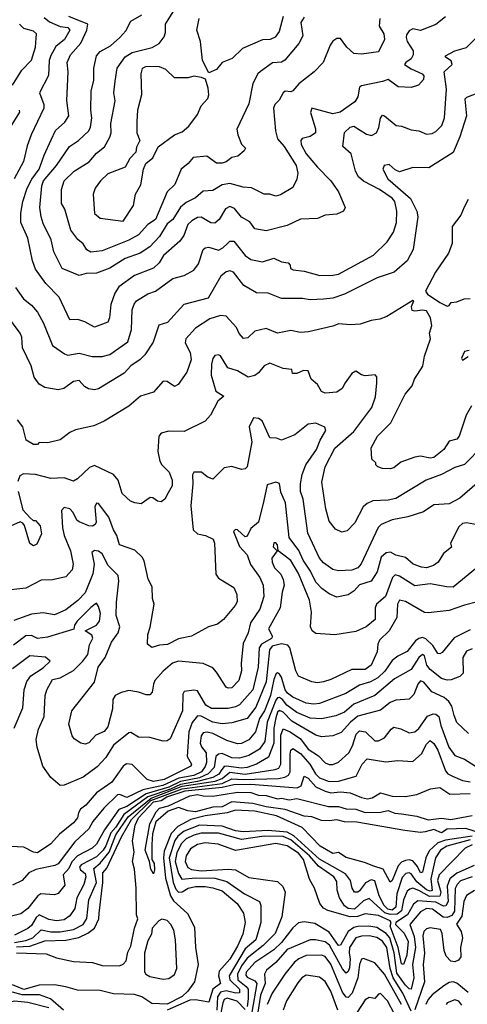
# Model space of a CAD drawing. Extents: x 1995148 to 2088947, y 769131 to 906009.
# Tile 239 of 256: x 2012912 to 2015260, y 843386 to 848549. Entities that reach past the tile are written whole.
import ezdxf

# ---------------------------------------------------------------- set-up
doc = ezdxf.new("R2010")
doc.units = 0

msp = doc.modelspace()

# ---------------------------------------------------------------- linework, layer by layer
at = {"layer": '0CON05XD'}
for points in [[(2014405, 848562.9), (2014386.9, 848535), (2014396.7, 848465), (2014377.1, 848425), (2014303.6, 848336.4), (2014285, 848327.1), (2014237.4, 848322.6), (2014175, 848278), (2014162, 848265), (2014135.8, 848215), (2014115, 848107.5), (2014051.2, 847975), (2014056.1, 847946.1), (2014076.4, 847896.4), (2014097.5, 847875), (2014089.3, 847860.7), (2014055.9, 847834.1), (2014025, 847826.7), (2013995, 847803.3), (2013975, 847796.2), (2013945, 847796.2), (2013893, 847833), (2013822.9, 847827.1), (2013795.5, 847794.5), (2013760, 847765), (2013725.7, 847684.3), (2013685, 847645.8), (2013625, 847502), (2013584.6, 847475.4), (2013535, 847421.1), (2013485, 847392.3), (2013345, 847337.3), (2013285, 847330.5), (2013265, 847342.9), (2013245, 847374), (2013217.3, 847397.3), (2013181.4, 847445), (2013148.6, 847555), (2013132.5, 847585), (2013132, 847658), (2013146.2, 847705), (2013197.5, 847755), (2013276.6, 847803.4), (2013315, 847849.2), (2013356.7, 847883.3), (2013386, 847934), (2013391.5, 847955), (2013390.5, 848005), (2013413, 848123), (2013406.9, 848165), (2013412.5, 848227.5), (2013422.9, 848295), (2013465, 848354.4), (2013502.5, 848377.5), (2013607.2, 848402.8), (2013643.8, 848425), (2013670.5, 848459.5), (2013677.5, 848482.5), (2013677.1, 848525), (2013725.7, 848605)], [(2012874.6, 848205), (2012924.4, 848285), (2012973.6, 848336.4), (2012994.5, 848405), (2013000, 848475), (2012985, 848488.5), (2012933.5, 848503.5), (2012911.2, 848525)], [(2013040.2, 848560.2), (2013067.9, 848537.9), (2013124, 848514), (2013165, 848507.3), (2013175.6, 848495), (2013146.9, 848445), (2013101.9, 848408.1), (2013075, 848362), (2013067.7, 848335), (2013063.9, 848256.1), (2013016.2, 848165), (2013039.4, 848105), (2013039.4, 848085), (2012973.1, 847945), (2012952.1, 847887.9), (2012932.2, 847805), (2012883.5, 847715)], [(2015145.8, 848564.2), (2015095.6, 848524.4), (2015015, 848492), (2014975, 848502), (2014955, 848490), (2014940.9, 848469.1), (2014940, 848455), (2014944.7, 848434.7), (2014975.3, 848385.3), (2014976.4, 848365), (2014966.1, 848343.9), (2014936.7, 848325), (2014931.2, 848315), (2014965, 848291.1), (2015023.8, 848265), (2015031.2, 848255), (2015030, 848235), (2015003.3, 848205), (2014965, 848193.1), (2014896.8, 848196.8), (2014845, 848236), (2014815, 848224.2), (2014705, 848202.5), (2014694.3, 848195.7), (2014685.4, 848144.6), (2014670.9, 848119.1), (2014592.5, 848065), (2014555, 848056.2), (2014445, 848085.8), (2014437, 848063), (2014463.9, 847976.1), (2014464.1, 847955.9), (2014435, 847935.8), (2014394.5, 847925.5), (2014387.5, 847915), (2014389.4, 847895), (2014415.6, 847845), (2014474, 847775), (2014545, 847703.3), (2014585, 847646.7), (2014620, 847565), (2014610, 847545), (2014575, 847528.8), (2014515, 847523.8), (2014475, 847506.7), (2014385, 847504), (2014315, 847469.2), (2014205, 847442), (2014145, 847453.3), (2014119.7, 847489.7), (2014075, 847514), (2014039.7, 847559.7), (2014015, 847570), (2013992.6, 847557.4), (2013959.1, 847500.9), (2013935, 847481.4), (2013915, 847484.3), (2013865, 847514.4), (2013845, 847511.5), (2013815, 847494.5), (2013793.6, 847475), (2013773.1, 847416.9), (2013752.4, 847387.6), (2013666.8, 847313.2), (2013644.4, 847275), (2013615, 847245.6), (2013515, 847208.1), (2013431.8, 847148.2), (2013410.6, 847115), (2013390, 847055), (2013384, 846985), (2013375, 846963.3), (2013305, 846936.2), (2013254.3, 846964.3), (2013217, 846977), (2013175, 846976.2), (2013120, 847095), (2013049.2, 847165), (2012995, 847241.2), (2012980, 847285), (2012955.7, 847404.3), (2012919.1, 847485), (2012918.2, 847535), (2012929.1, 847595), (2012952.1, 847665), (2012976.6, 847713.4), (2013014.6, 847765), (2013040.8, 847839.2), (2013078.3, 847918.3), (2013101.1, 847968.9), (2013148.8, 848011.2), (2013170, 848045), (2013158.9, 848125), (2013166.9, 848275), (2013161.4, 848325), (2013178.6, 848365), (2013233.8, 848426.2), (2013264.5, 848495), (2013270, 848525), (2013170, 848565)], [(2014802, 848555), (2014798.1, 848515), (2014821.4, 848475), (2014825.7, 848445), (2014795, 848380.6), (2014705, 848367.5), (2014665, 848372.2), (2014627.5, 848405), (2014595, 848450), (2014575, 848451.2), (2014554.3, 848435.7), (2014540, 848415), (2014503.8, 848325), (2014456.7, 848275), (2014377, 848213), (2014345, 848176.7), (2014335, 848170), (2014305, 848173.8), (2014294, 848165), (2014273, 848127), (2014251.2, 848105), (2014244.2, 848085.8), (2014254.3, 847965.7), (2014264.6, 847924.6), (2014299.1, 847885), (2014361.5, 847785), (2014371.8, 847745), (2014366.4, 847713.6), (2014345, 847668.8), (2014279.5, 847630.5), (2014255.9, 847624.1), (2014225, 847634), (2014195, 847634), (2014127.9, 847667.9), (2014085, 847671.4), (2014015, 847689.5), (2013975, 847682.5), (2013925, 847653.1), (2013875, 847649.2), (2013834, 847615), (2013785, 847590), (2013755, 847566.9), (2013715, 847502), (2013685, 847479.2), (2013645, 847411.9), (2013595, 847358.5), (2013545, 847325.6), (2013465, 847297.5), (2013385, 847245.5), (2013315, 847220.8), (2013261.9, 847218.1), (2013225, 847208), (2013136, 847245), (2013091.3, 847331.3), (2013077.8, 847395), (2013035, 847481.2), (2013024.2, 847515), (2013018.9, 847565), (2013028.3, 847678.3), (2013036.8, 847705), (2013105.5, 847785), (2013174.3, 847885), (2013220.8, 847915), (2013275, 847966.7), (2013283.8, 847985), (2013291.5, 848035), (2013285.5, 848075), (2013287.3, 848175), (2013302.1, 848232.1), (2013302.1, 848295), (2013315, 848358.8), (2013335, 848383.1), (2013388.7, 848411.3), (2013438, 848455), (2013468.7, 848491.3), (2013495, 848542), (2013553.3, 848575)], [(2014293.8, 848565), (2014273, 848487), (2014253, 848457), (2014225.5, 848444.5), (2014185, 848444.3), (2014081.1, 848398.9), (2014026.2, 848345), (2013975, 848324), (2013945, 848287.5), (2013905, 848270), (2013871.2, 848335), (2013860, 848435), (2013842, 848495), (2013854, 848555)], [(2012890, 847145), (2012932.5, 847085), (2012975, 847052.9), (2013005, 847016), (2013037.4, 846957.4), (2013085, 846841.2), (2013146.8, 846796.8), (2013165, 846790), (2013225, 846800.8), (2013292.7, 846782.7), (2013345, 846782.5), (2013385, 846794.2), (2013480.4, 846859.6), (2013499.1, 846925), (2013502.5, 847027.5), (2013512, 847058), (2013524.5, 847075.5), (2013585, 847111.4), (2013625, 847125.7), (2013715, 847192.9), (2013775, 847207.5), (2013825, 847235.7), (2013850.6, 847269.4), (2013875, 847343.3), (2013885, 847353.3), (2013905, 847356), (2013955, 847341.4), (2013978, 847352), (2014002.5, 847375), (2014015, 847388), (2014035, 847388.6), (2014095, 847312.9), (2014125, 847291.1), (2014185, 847280), (2014245, 847298.6), (2014285, 847279.2), (2014320, 847275), (2014331.7, 847261.7), (2014332.5, 847245), (2014346.7, 847236.7), (2014405, 847230), (2014487.3, 847207.3), (2014555, 847208.9), (2014585, 847215.6), (2014767.5, 847315), (2014839.2, 847385), (2014873.1, 847435), (2014888.5, 847485), (2014889.5, 847545), (2014879.1, 847595), (2014865, 847613.3), (2014799.2, 847659.2), (2014715, 847702.5), (2014690, 847725), (2014673.1, 847755), (2014651.2, 847845), (2014607.5, 847885), (2014615, 847957.5), (2014645, 847985.8), (2014665, 847990.8), (2014730.7, 847949.3), (2014757.5, 847942.5), (2014783.3, 847956.7), (2014795.7, 847984.3), (2014805, 848032.5), (2014815, 848048), (2014825, 848045.8), (2014886.2, 847993.8), (2014915, 847991.2), (2014965, 847971.2), (2015005, 847966), (2015045, 847948.8), (2015075, 847952.5), (2015095, 847962), (2015125.5, 847994.5), (2015140, 848035), (2015151.3, 848185), (2015139.2, 848275), (2015181.2, 848315), (2015175, 848333.3), (2015145, 848353.3), (2015145, 848360), (2015194.2, 848385.8), (2015255, 848403.8), (2015315, 848463.3)], [(2013455, 847492.5), (2013509.2, 847575), (2013520, 847635), (2013547.3, 847682.7), (2013561.2, 847765), (2013574.2, 847795.8), (2013610, 847825), (2013638.3, 847881.7), (2013725, 847946.2), (2013765, 847960.8), (2013799.8, 847990.2), (2013845, 848051.2), (2013863.4, 848096.6), (2013899.2, 848135), (2013903.8, 848155), (2013900.7, 848190.7), (2013887, 848237), (2013866.4, 848246.4), (2013825, 848252.5), (2013796.2, 848243.8), (2013725, 848243.8), (2013678.5, 848288.5), (2013645, 848301.9), (2013575, 848303.8), (2013555, 848293.3), (2013547.5, 848265), (2013552, 848155), (2013530, 848075), (2013526, 848015), (2013526.4, 847956.4), (2013542.5, 847915), (2013525, 847880), (2013521.2, 847855), (2013489.5, 847820.5), (2013465, 847776.7), (2013375, 847740), (2013335.8, 847704.2), (2013308.8, 847665), (2013298, 847635), (2013305, 847532.5), (2013335, 847508.8), (2013455, 847492.5)], [(2015373, 848187), (2015255, 848141.2), (2015247.3, 848132.7), (2015256.4, 848045), (2015221.5, 847935), (2015185, 847852), (2015057.4, 847772.6), (2014975, 847774.6), (2014905, 847751.1), (2014881.3, 847761.3), (2014849.5, 847789.5), (2014823.3, 847785), (2014816, 847765), (2014842.9, 847715), (2014962.1, 847612.1), (2014995.6, 847545), (2015000.6, 847515), (2014975.6, 847344.4), (2014943.8, 847285), (2014876.7, 847225), (2014787.5, 847195), (2014615, 847109.2), (2014555, 847089.4), (2014505, 847083.1), (2014435, 847080), (2014395, 847086.9), (2014285, 847087.5), (2014215, 847115.8), (2014155, 847116.2), (2014087.5, 847155), (2014034, 847225), (2014015, 847231.5), (2013995, 847226.5), (2013968, 847205), (2013900.3, 847089.7), (2013773.8, 847055), (2013687.9, 846962.1), (2013641.9, 846948.1), (2013611.7, 846858.3), (2013567.9, 846792.1), (2013543.4, 846766.6), (2013496, 846735), (2013461.2, 846695), (2013325, 846613.1), (2013305, 846608.9), (2013273, 846613), (2013252.9, 846625), (2013225, 846657.5), (2013195, 846651.4), (2013144.5, 846615.5), (2013115, 846608.5), (2013045, 846620), (2013015, 846638.8), (2012988.6, 846675), (2012972.9, 846735), (2012927.7, 846827.7), (2012922.9, 846885), (2012915.4, 846905.4), (2012807.5, 847047.5)], [(2012863.6, 847985), (2012913.5, 848065), (2012912.2, 848075)], [(2015264.3, 847605.7), (2015243.6, 847566.4), (2015226.2, 847523.8), (2015181.2, 847465), (2015181.2, 847375), (2015162, 847325), (2015092.9, 847225), (2015040, 847125), (2015050.7, 847110.7), (2015115, 847066.7), (2015155, 847047.5), (2015165, 847050), (2015175, 847066.7), (2015205, 847070), (2015243.9, 847086.1), (2015275, 847086.7)], [(2015282.5, 846525), (2015254.2, 846475), (2015217.5, 846365), (2015205, 846350), (2015165, 846338.8), (2015136.2, 846295), (2015085, 846254.2), (2015065, 846250.8), (2015015, 846260), (2014984.4, 846255.6), (2014911.7, 846228.3), (2014875, 846198.8), (2014855, 846193.8), (2014815, 846196.7), (2014790, 846205), (2014780, 846215), (2014780, 846225), (2014760, 846245), (2014756, 846305), (2014789.2, 846365), (2014859.4, 846435), (2014933.6, 846586.4), (2014971.2, 846628.8), (2014983.8, 846665), (2015027.3, 846732.7), (2015036, 846785), (2015066, 846875), (2015061.2, 846905), (2015073.3, 846945), (2015066.7, 846985), (2015045, 847022.5), (2015025, 847026.7), (2014985, 847020), (2014970, 847025), (2014967.5, 847045), (2014980, 847075), (2014975, 847076.7), (2014837.2, 846992.8), (2014801.5, 846978.5), (2014755, 846972), (2014697.7, 846952.3), (2014645, 846948.8), (2014585.7, 846954.3), (2014555, 846942), (2014427.7, 846912.3), (2014385, 846909.2), (2014335, 846920), (2014265, 846906.2), (2014205, 846930), (2014145, 846916.2), (2014108.3, 846881.7), (2014087, 846877), (2014063, 846903), (2014048.6, 846935), (2013994.4, 846994.4), (2013965, 846998.1), (2013909.8, 846980.2), (2013835, 846931.4), (2013782.9, 846875), (2013780.6, 846855), (2013806.1, 846803.9), (2013812, 846765), (2013789.5, 846700.5), (2013744.1, 846635.9), (2013725, 846626.2), (2013685, 846651.2), (2013665, 846653.3), (2013615, 846595.8), (2013546.7, 846575), (2013485, 846522), (2013355, 846443.8), (2013300.5, 846419.5), (2013205, 846398), (2013175, 846384), (2013124.3, 846345.7), (2013060.8, 846330.8), (2013015, 846332.5), (2013005, 846322.5), (2012985, 846322.5), (2012946.2, 846345), (2012928.8, 846415), (2012901.7, 846451.7)], [(2015341.9, 846315), (2015245, 846217.1), (2015195, 846201.4), (2015125, 846164.3), (2015044.6, 846135.4), (2014885, 846038.1), (2014845, 846030), (2014765, 846025.8), (2014735, 846012.9), (2014714.3, 845995), (2014669.8, 845910.2), (2014630.5, 845869.5), (2014602.3, 845862.3), (2014568, 845878), (2014535, 845920), (2014517.1, 845985), (2014496.9, 846125), (2014514.4, 846205), (2014565, 846302.5), (2014665, 846389.2), (2014759.2, 846515), (2014778.3, 846571.7), (2014785.9, 846645.9), (2014786.2, 846676.2), (2014777, 846687), (2014725, 846681.2), (2014705, 846686.7), (2014675, 846706.7), (2014655, 846693.3), (2014620, 846645), (2014603.8, 846615), (2014575, 846596.7), (2014515, 846590), (2014495, 846600), (2014475, 846636.7), (2014441.2, 846665), (2014425, 846708), (2014400, 846710), (2014365, 846693.8), (2014343.6, 846693.6), (2014340, 846715), (2014295, 846720), (2014225, 846748.8), (2014195, 846733.3), (2014165, 846698), (2014145, 846684.2), (2014110, 846675), (2014055, 846707.5), (2014004.5, 846724.5), (2013965, 846786.2), (2013955, 846792), (2013935, 846787.5), (2013925, 846773.3), (2013917.6, 846742.4), (2013916.4, 846685), (2013940.6, 846600.6), (2013982.5, 846575), (2013951.2, 846548.8), (2013913.3, 846475), (2013885, 846443.8), (2013775, 846389.2), (2013695, 846392), (2013655, 846381.2), (2013642.5, 846365), (2013636.9, 846285), (2013647.5, 846235), (2013658, 846215), (2013696.2, 846176.2), (2013711.4, 846135), (2013712.9, 846105), (2013691.9, 846068.1), (2013674.1, 846035.9), (2013655, 846021.2), (2013635, 846024), (2013611.2, 846041.2), (2013596.1, 846043.9), (2013548.8, 846011.2), (2013515.9, 846015.9), (2013493.3, 846025), (2013450, 846065), (2013428.8, 846135), (2013405, 846163.8), (2013305, 846211.9), (2013278.6, 846201.4), (2013215, 846141.2), (2013195, 846130), (2013145, 846147.5), (2013075, 846144.3), (2012995, 846164.5), (2012931.7, 846168.3), (2012912.9, 846157.1), (2012902.1, 846127.9)], [(2015270, 846815), (2015245, 846810), (2015230, 846775), (2015235, 846763.3), (2015265, 846782.5)], [(2015311.7, 846118.3), (2015220, 846040), (2015165, 846010.8), (2015084.3, 846005.7), (2015030.5, 845969.5), (2014948.2, 845941.8), (2014865, 845926.2), (2014807.5, 845902.5), (2014793.1, 845886.9), (2014703.7, 845696.3), (2014685, 845675.6), (2014655, 845662.5), (2014585, 845659.4), (2014555.5, 845665.5), (2014505, 845700.5), (2014485.5, 845725), (2014422.9, 845857.1), (2014398.9, 846035), (2014385.5, 846075.5), (2014384.5, 846115), (2014393.8, 846165), (2014413.8, 846215), (2014468.9, 846295), (2014488.1, 846345), (2014518.8, 846395), (2014513, 846413), (2014465, 846434), (2014425, 846428), (2014355, 846372.5), (2014285, 846343.8), (2014260, 846355), (2014225, 846356.7), (2014183.8, 846445), (2014165, 846458), (2014139.3, 846460.7), (2014115.7, 846415), (2014130, 846335), (2014105, 846204), (2014095, 846194.2), (2014075, 846190), (2014025, 846206.7), (2013985, 846200), (2013925, 846140), (2013895, 846152), (2013865.8, 846175.8), (2013825, 846176.7), (2013818, 846162), (2013820.4, 846115), (2013810.3, 846000.3), (2013822, 845875), (2013845, 845853.8), (2013887.5, 845845), (2013926.7, 845825), (2013933.8, 845805), (2013941.2, 845641.2), (2013955, 845620), (2014035, 845572.5), (2014050.6, 845535), (2014053, 845497), (2014043, 845477), (2013981.2, 845405), (2013949.7, 845380.3), (2013902.5, 845365), (2013813, 845317), (2013745, 845302), (2013687, 845273), (2013645, 845270), (2013605, 845256.7), (2013583.3, 845275), (2013583.9, 845326.1), (2013596.1, 845363.9), (2013616.9, 845485), (2013609.4, 845515), (2013607.1, 845575), (2013586, 845615), (2013565, 845712.5), (2013555, 845731.2), (2013517, 845767), (2013436.7, 845795), (2013421.9, 845845), (2013404.5, 845875), (2013380.1, 845940.1), (2013325, 846012.5), (2013315, 846013.3), (2013305.8, 845994.2), (2013313.1, 845915), (2013308.3, 845901.7), (2013295, 845892.9), (2013275, 845894.4), (2013225, 845915.7), (2013212.5, 845925), (2013192.5, 845965), (2013175, 845984), (2013145, 845991.2), (2013132.5, 845975), (2013137.5, 845885), (2013146, 845845), (2013178.9, 845765), (2013192.9, 845695), (2013188, 845665), (2013155, 845628), (2013085, 845611.4), (2013025, 845610.8), (2012945, 845569.2), (2012835, 845556.7)], [(2015332.5, 845897.5), (2015255, 845911.5), (2015235, 845906.9), (2015215, 845890), (2015172.5, 845805), (2015177, 845783), (2015135, 845750), (2015106.7, 845705), (2015083.4, 845686.6), (2015045, 845675.6), (2015019.3, 845679.3), (2014976.7, 845695), (2014935, 845728.8), (2014885, 845741.2), (2014856.4, 845756.4), (2014835, 845754), (2014808.6, 845731.4), (2014786.6, 845653.4), (2014756, 845605), (2014695, 845585.7), (2014666.2, 845553.8), (2014635, 845534.2), (2014575, 845520.8), (2014535, 845538.6), (2014496.3, 845566.3), (2014465, 845599.2), (2014436.9, 845656.9), (2014399.3, 845715), (2014376.7, 845766.7), (2014325, 845834.3), (2014306.9, 846015), (2014281.5, 846071.5), (2014275, 846116.7), (2014255, 846124), (2014210.3, 846109.7), (2014192.2, 846027.7), (2014165.6, 845915), (2014125, 845882), (2014105, 845841.2), (2014095, 845836.7), (2014055, 845873.8), (2014043.6, 845876.4), (2014034.3, 845865.7), (2014065, 845786.2), (2014105, 845742.5), (2014123, 845693), (2014172.5, 845625), (2014188.6, 845585), (2014193.1, 845525), (2014172.2, 845457.8), (2014123, 845387), (2014110, 845335), (2014085, 845277.5), (2014073.8, 845175), (2014075.3, 845135), (2014062.2, 845085), (2014025, 845046.2), (2014005, 845043.8), (2013995, 845050), (2013945, 845128.8), (2013925, 845150), (2013875, 845172.9), (2013745, 845185.6), (2013714, 845175), (2013665, 845134), (2013620.8, 845085), (2013614.3, 845065), (2013607.3, 845022.7), (2013595, 845010), (2013575, 845008.8), (2013535, 845023.8), (2013485, 845031.4), (2013445, 845021.4), (2013414, 845005), (2013401.4, 844985), (2013400, 844935), (2013375, 844841.2), (2013355, 844817.1), (2013311.9, 844798.1), (2013275, 844758), (2013255, 844750), (2013232.5, 844755), (2013198.8, 844778.8), (2013188, 844795), (2013170.8, 844855), (2013185.8, 844925), (2013304.2, 845075), (2013324.6, 845155), (2013361.4, 845205), (2013393.1, 845285), (2013429.2, 845335), (2013437.1, 845365), (2013418.1, 845425), (2013419.4, 845495), (2013433.1, 845605), (2013428.1, 845635), (2013376.5, 845686.5), (2013345, 845749.2), (2013325, 845763.1), (2013304.4, 845765.6), (2013291.4, 845755), (2013303.6, 845695), (2013295.6, 845644.4), (2013255.7, 845544.2), (2013217.1, 845502.9), (2013155, 845454.3), (2013095, 845428.6), (2013035, 845439.4), (2012975, 845432.5), (2012881.7, 845398.3)], [(2012904.3, 846075), (2012929.3, 845979.3), (2012967, 845937), (2012983, 845923), (2012995, 845922.5), (2013020, 845895), (2013026.1, 845853.9), (2013001.7, 845798.3), (2012985, 845791.2), (2012965, 845803.3), (2012937, 845897), (2012929.3, 845909.3), (2012915, 845916.7), (2012865, 845893.3)], [(2015332.2, 845695), (2015185, 845574.2), (2015152.5, 845575), (2015065, 845591.5), (2014985, 845580), (2014905, 845630.8), (2014882, 845638), (2014868.2, 845625), (2014830.5, 845525), (2014784, 845485), (2014777.5, 845465), (2014776.4, 845403.6), (2014728.8, 845365), (2014675, 845341.5), (2014565, 845323.1), (2014465, 845330.6), (2014445.7, 845345), (2014437.8, 845365), (2014443, 845443), (2014433.1, 845505), (2014375, 845645.6), (2014335, 845713.1), (2014267.5, 845765), (2014263.8, 845795), (2014255, 845806.2), (2014245, 845806.7), (2014241.4, 845785), (2014262.5, 845765), (2014234.2, 845725), (2014235.7, 845705), (2014248.6, 845675), (2014281.9, 845641.9), (2014295, 845613.8), (2014299.6, 845585), (2014288.1, 845548.1), (2014279.2, 845465), (2014217.3, 845355), (2014237.8, 845315), (2014232.2, 845305), (2014181.3, 845275), (2014168.2, 845255), (2014162.9, 845155), (2014135, 845035.8), (2014065, 844957.3), (2014045, 844945.4), (2014005, 844937.3), (2013918.1, 844938.1), (2013888.5, 844955), (2013845, 845030.8), (2013825, 845034.3), (2013775, 845026), (2013767.7, 845012.3), (2013765.6, 844925), (2013701.2, 844778.8), (2013685, 844768), (2013665, 844766.2), (2013595, 844786), (2013535, 844788), (2013495, 844811.2), (2013485, 844810), (2013404.8, 844745.2), (2013365, 844680), (2013318.9, 844631.1), (2013245, 844577.5), (2013145, 844536.2), (2013125, 844533.3), (2013076.1, 844576.1), (2013034.3, 844634.3), (2013004, 844735), (2012999.2, 844775), (2013011.2, 844828.8), (2013041.1, 844895), (2013045.6, 845005), (2013054.5, 845035.5), (2013085, 845088.8), (2013125, 845098), (2013195, 845136.7), (2013243.8, 845185), (2013269.3, 845220.7), (2013278.8, 845271.2), (2013296.7, 845306.7), (2013291.3, 845321.3), (2013256.2, 845345), (2013315, 845374.4), (2013331.4, 845395), (2013336.7, 845435), (2013325, 845472.5), (2013315, 845490), (2013285, 845466.9), (2013213.3, 845395), (2013200, 845375), (2013196, 845354), (2013058.6, 845311.4), (2013006.1, 845303.9), (2012975, 845320), (2012945, 845318.5), (2012880.4, 845269.6)], [(2015313.9, 845496.1), (2015245, 845480), (2015165, 845451.9), (2015055, 845438.8), (2015035, 845441.2), (2014935, 845497.9), (2014905, 845505.7), (2014893.6, 845485), (2014891.1, 845415), (2014850, 845345), (2014800, 845295), (2014790.8, 845275), (2014787.1, 845235), (2014755.9, 845164.1), (2014725, 845142.7), (2014655, 845141.1), (2014545, 845090), (2014505, 845077.5), (2014475, 845072.5), (2014445, 845078), (2014375, 845106.2), (2014360.6, 845135), (2014330, 845255), (2014319.5, 845269.5), (2014285, 845277), (2014235.9, 845264.1), (2014222.5, 845245), (2014205, 845076.9), (2014151.6, 844945), (2014105, 844885.5), (2014025, 844862.2), (2013975, 844856.8), (2013925, 844866.6), (2013865, 844898), (2013845, 844898.5), (2013816.4, 844863.6), (2013798.9, 844815), (2013790, 844685), (2013813.8, 844645), (2013810, 844635), (2013669.4, 844565), (2013614.4, 844554.4), (2013580.6, 844565), (2013503.1, 844643.1), (2013473.3, 844646.7), (2013455.4, 844634.6), (2013395, 844551.9), (2013315.7, 844495), (2013259.8, 844430.2), (2013231.1, 844408.9), (2013221.1, 844391.1), (2013215, 844364), (2013195, 844337.5), (2013121.4, 844278.6), (2013075, 844228.6), (2013005, 844181.4), (2012985, 844184.2), (2012935, 844210.8), (2012864.1, 844214.1)], [(2015275, 845350.8), (2015191.4, 845308.6), (2015128.7, 845231.3), (2015115, 845224), (2015105, 845226.2), (2015078.4, 845268.4), (2015042.2, 845302.2), (2015025, 845308.9), (2015005, 845304.7), (2014988.2, 845291.8), (2014944.3, 845235.7), (2014895, 845212), (2014865, 845190), (2014827.3, 845132.7), (2014790.9, 845099.1), (2014752.9, 845077.1), (2014695, 845060.4), (2014623.3, 845016.7), (2014485, 844963.8), (2014455, 844959.6), (2014415, 844964.6), (2014345, 844997.7), (2014317.2, 845017.2), (2014304.7, 845035), (2014285, 845101.4), (2014275, 845116.9), (2014265, 845124.4), (2014258.3, 845121.7), (2014245, 845090), (2014227.1, 845005), (2014196.2, 844925), (2014170.3, 844885), (2014148.8, 844815), (2014115, 844773.5), (2014075, 844753.6), (2014055, 844752.3), (2013999.4, 844769.4), (2013925, 844805.9), (2013895, 844813.3), (2013875, 844809.5), (2013865, 844793.8), (2013859.7, 844755), (2013865.8, 844735.8), (2013890.6, 844705), (2013891.9, 844655), (2013885, 844632.7), (2013865.7, 844605), (2013825, 844586.4), (2013747.9, 844572.1), (2013663.6, 844533.6), (2013558.1, 844511.9), (2013475, 844471.5), (2013437, 844487), (2013425, 844484.4), (2013353.6, 844415), (2013296.5, 844345), (2013275, 844307.1), (2013202.2, 844237.8), (2013115, 844122.7), (2013096.5, 844113.5), (2012996.8, 844093.2), (2012961.2, 844075), (2012925, 844035.8), (2012875, 844010.8)], [(2015285, 845250), (2015255, 845238.1), (2015235.6, 845205), (2015237.8, 845122.2), (2015220, 845105), (2015175, 845088.6), (2015155, 845085.6), (2015125.4, 845095.4), (2015065, 845141.1), (2015046.9, 845165), (2015035, 845214), (2015025, 845221.4), (2015005, 845204.5), (2014965, 845141.8), (2014877.6, 845092.4), (2014774.3, 845005), (2014665, 844960.4), (2014615, 844918.8), (2014570.5, 844899.5), (2014495, 844883.9), (2014435, 844886.7), (2014366.6, 844916.6), (2014313.1, 844955), (2014290.3, 844985), (2014275, 844995.2), (2014265, 844993.5), (2014255, 844982), (2014209.6, 844865), (2014198, 844765), (2014170.6, 844725), (2014115, 844690.8), (2014065, 844677.2), (2014025, 844678.4), (2013975, 844700.8), (2013955, 844697.4), (2013941.7, 844685), (2013932, 844628), (2013901.6, 844595), (2013855, 844573.7), (2013755, 844554.5), (2013694.3, 844525), (2013575, 844490.8), (2013475, 844424.5), (2013431.8, 844408.2), (2013358, 844302), (2013315, 844225.5), (2013292.9, 844205), (2013215, 844165.5), (2013186.6, 844133.4), (2013170.6, 844099.4), (2013140.6, 844065), (2013149.4, 844010.6), (2013115, 843967.1), (2013095, 843960.6), (2013023.4, 843966.6), (2013007.8, 843955), (2012955, 843889.4), (2012919.1, 843860.9), (2012815, 843834.4)], [(2012884, 844835), (2012928.3, 844941.7), (2012935.3, 845035), (2012950.6, 845079.4), (2012971.5, 845108.5), (2013035, 845150.9), (2013072.5, 845185), (2013047.3, 845207.3), (2012965, 845212.9), (2012875, 845145.4)], [(2015266.1, 844806.1), (2015205, 844863.8), (2015191.1, 844901.1), (2015179.1, 844949.1), (2015162.9, 844975), (2015138, 844995), (2015074, 845024), (2015032.5, 845075), (2015015, 845082.5), (2015000, 845065), (2014978.6, 845011.4), (2014955, 844986), (2014885, 844981.1), (2014855, 844969.5), (2014805, 844928.1), (2014685, 844896.6), (2014647.1, 844865), (2014599.1, 844810.9), (2014555, 844793.3), (2014495, 844788.9), (2014465, 844797.5), (2014340.2, 844870.2), (2014295, 844917.8), (2014275, 844927.2), (2014265, 844918.2), (2014255, 844888.6), (2014245.2, 844834.8), (2014244.4, 844755), (2014218, 844682), (2014155, 844645.8), (2014105, 844628), (2014075, 844624.8), (2013995, 844634.8), (2013985, 844633.1), (2013972.5, 844617.5), (2013956.7, 844593.3), (2013925, 844575.4), (2013845.7, 844554.3), (2013755, 844539.7), (2013704.2, 844515), (2013585.1, 844474.9), (2013458.3, 844381.7), (2013417, 844315), (2013390.2, 844285), (2013365, 844217.1), (2013350, 844195), (2013315, 844159.8), (2013235, 844117.6), (2013226, 844105), (2013231.7, 844091.7), (2013255, 844072), (2013260, 844055), (2013249.4, 844015), (2013211.5, 843945), (2013201.2, 843888.8), (2013175, 843850.6), (2013145, 843830), (2013105, 843824.6), (2013065, 843831.8), (2013015, 843855.5), (2012998.8, 843841.2), (2012975, 843800.4), (2012955, 843783.3), (2012885, 843748.9)], [(2012885, 843710), (2012945, 843720.2), (2012980.8, 843735), (2013025, 843777.7), (2013075, 843767.3), (2013125, 843767.1), (2013195, 843778.2), (2013245.2, 843804.8), (2013265, 843836.2), (2013275.3, 843935), (2013315.1, 844025), (2013301.1, 844098.9), (2013333.7, 844126.3), (2013381.2, 844185), (2013416.2, 844275), (2013480.8, 844369.2), (2013601.8, 844468.2), (2013765, 844529.4), (2013937.1, 844557.1), (2013975, 844571), (2014015, 844602.8), (2014095, 844593.7), (2014252.9, 844617.1), (2014271.4, 844625), (2014281.1, 844645), (2014281.6, 844798.4), (2014295, 844830), (2014331.1, 844815), (2014385, 844778.2), (2014425.5, 844725), (2014479.2, 844689.2), (2014515, 844652.9), (2014535, 844644.3), (2014554.2, 844644.2), (2014585, 844655.7), (2014638.5, 844705), (2014657.8, 844742.2), (2014677.7, 844802.3), (2014695, 844821.1), (2014725.3, 844815.3), (2014775, 844767.1), (2014795, 844767.1), (2014825, 844784.2), (2014860.3, 844829.7), (2014875, 844838.8), (2014910.9, 844830.9), (2014955, 844810), (2014985, 844815.6), (2015005, 844832.9), (2015051.9, 844898.1), (2015081.1, 844908.9), (2015095, 844907.3), (2015110.5, 844895), (2015121.1, 844848.9), (2015162.8, 844735), (2015195, 844691.1), (2015245, 844671.4), (2015340.6, 844610.6)], [(2012895, 843688.2), (2012965, 843692), (2013045, 843718.8), (2013155, 843723.2), (2013222.9, 843737.1), (2013270.1, 843759.9), (2013304.6, 843785), (2013327.8, 843835), (2013328.9, 843865), (2013348.8, 844025), (2013348.5, 844075), (2013370.1, 844099.9), (2013445.7, 844265), (2013498.5, 844355), (2013600.5, 844455), (2013765, 844516.1), (2013974.9, 844545.1), (2014025, 844568.4), (2014084.9, 844564.9), (2014269.4, 844570.6), (2014303.4, 844576.6), (2014322.7, 844587.3), (2014331.4, 844605), (2014331.1, 844698.9), (2014335, 844718.8), (2014345, 844727.5), (2014385, 844700.9), (2014433.5, 844645), (2014463.3, 844595), (2014485, 844573.3), (2014535, 844554.7), (2014583.6, 844556.4), (2014676.9, 844583.1), (2014708.6, 844645), (2014735, 844673.8), (2014832.1, 844657.9), (2014895, 844665.7), (2014975, 844659.2), (2015019.8, 844700.2), (2015045, 844750), (2015065, 844769.2), (2015085, 844754), (2015105, 844719.2), (2015145, 844611.4), (2015158.6, 844595), (2015182.1, 844582.1), (2015235, 844559.1), (2015275, 844553.6)], [(2012895, 843656.5), (2013051.7, 843651.7), (2013105, 843630), (2013195, 843610.9), (2013295, 843605.7), (2013345, 843590.8), (2013435, 843587.5), (2013455, 843596.4), (2013470, 843615), (2013479.6, 843660.4), (2013495, 843691.2), (2013513.8, 843786.2), (2013532, 843835), (2013525.7, 843855.7), (2013523.9, 843996.1), (2013515.3, 844095.3), (2013504.6, 844135), (2013512.5, 844185), (2013503.6, 844243.6), (2013517.9, 844325), (2013536.1, 844365), (2013615, 844448.7), (2013654.7, 844455.3), (2013684.1, 844475), (2013780.8, 844505), (2013975, 844524.9), (2014035, 844539.4), (2014125, 844540.3), (2014368, 844522), (2014388.8, 844531.2), (2014405, 844582), (2014425, 844571.8), (2014465, 844525.9), (2014513.8, 844503.8), (2014545, 844495.3), (2014595, 844500.4), (2014645, 844495.4), (2014705, 844470.5), (2014735.6, 844464.4), (2014761.7, 844468.3), (2014805, 844496), (2014865, 844477.5), (2014935, 844476.7), (2014995, 844486), (2015066, 844516), (2015115, 844523.8), (2015168.3, 844488.3), (2015275, 844491.8)], [(2015335, 844282), (2015252.2, 844307.8), (2015155, 844305.4), (2015125, 844285.4), (2015085, 844302.3), (2015038.8, 844291.2), (2015015, 844288.1), (2014932.3, 844297.7), (2014680.8, 844340.8), (2014615, 844342.6), (2014575, 844354.3), (2014535, 844348.1), (2014495, 844351), (2014445, 844368.9), (2014405, 844373.7), (2014305, 844408.4), (2014205, 844421.2), (2014135, 844439.4), (2014025, 844448), (2013975, 844421.4), (2013925, 844419.7), (2013835, 844396), (2013795, 844401.1), (2013745, 844418.1), (2013691.7, 844398.3), (2013626, 844344), (2013609.1, 844280.9), (2013605.5, 844225), (2013606.1, 844146.1), (2013617.5, 844125), (2013619.3, 844090.7), (2013615, 844070), (2013600, 844095), (2013593.8, 844135), (2013570, 844195), (2013595, 844332.5), (2013628, 844395), (2013646.2, 844415), (2013692, 844428), (2013805, 844479.6), (2013845, 844485.7), (2013875, 844478.8), (2013925, 844478.2), (2014055, 844498.7), (2014125, 844496.3), (2014165, 844482.3), (2014205, 844481.5), (2014265, 844464.5), (2014285, 844466.5), (2014325, 844458), (2014365, 844465.3), (2014532.8, 844422.8), (2014585, 844424.2), (2014625, 844412), (2014675, 844409.1), (2014725, 844391.9), (2014805, 844393.5), (2014845, 844402.9), (2014879.3, 844389.3), (2014915.6, 844385.6), (2014995, 844372.3), (2015055, 844354.1), (2015125, 844363.2), (2015174.1, 844355.9), (2015285, 844376.1)], [(2015285, 844267.7), (2015145, 844247), (2015105, 844232.4), (2015059.5, 844190.5), (2015041.8, 844155), (2015025, 844080), (2015015, 844076), (2014999.3, 844109.3), (2014975, 844138.1), (2014955, 844144.5), (2014935, 844141.2), (2014915, 844132.2), (2014896.9, 844113.1), (2014865, 844036.2), (2014855, 844026.7), (2014818, 844095), (2014769.3, 844110.7), (2014720.5, 844130.5), (2014625, 844156.2), (2014585, 844183.3), (2014555, 844177.5), (2014487.5, 844215), (2014394.4, 844314.4), (2014260, 844375), (2014145, 844399.3), (2014045, 844404.1), (2013999.9, 844390.1), (2013885, 844374.1), (2013809.4, 844355), (2013741.6, 844318.4), (2013707.3, 844282.7), (2013669.9, 844190.1), (2013667, 844155), (2013677.9, 844047.9), (2013702.6, 843955), (2013719.5, 843929.5), (2013792.6, 843862.6), (2013829.3, 843790.7), (2013835.2, 843685), (2013848.1, 843595), (2013829.3, 843505), (2013794.3, 843455), (2013765, 843427.7), (2013685, 843387.3), (2013605, 843391.1), (2013552.5, 843425), (2013515, 843437.3), (2013405, 843440.9), (2013335, 843458.2), (2013215, 843460.8), (2013155, 843478.8), (2013095, 843488.2), (2013013.8, 843486.2), (2012935, 843464.8), (2012875, 843489.3)], [(2015275, 844249.2), (2015153.3, 844215), (2015118.5, 844195), (2015092.5, 844155), (2015069, 844045), (2015076.2, 843983.8), (2015065, 843980), (2015045, 843987.1), (2014995, 844027.8), (2014965, 844071.2), (2014955, 844076.1), (2014937.3, 844072.7), (2014918.7, 844051.3), (2014890.8, 843965), (2014884.3, 843895), (2014865, 843880.8), (2014842.5, 843885), (2014824.2, 843905), (2014797.5, 843955), (2014775, 844033.6), (2014755, 844039.7), (2014726.5, 844023.5), (2014695, 843981.8), (2014685, 843973.8), (2014668, 843975), (2014655.5, 843995), (2014646.9, 844035), (2014621.3, 844071.3), (2014485, 844147), (2014350.1, 844270.1), (2014315, 844289.9), (2014215, 844297.7), (2014085, 844290.2), (2014045, 844296.8), (2013975, 844320.2), (2013855.2, 844325.2), (2013775, 844294.8), (2013742, 844268), (2013726.6, 844245), (2013695.9, 844155), (2013717.9, 844025), (2013730.8, 843990.8), (2013745, 843974.6), (2013765, 843976.7), (2013796, 843995), (2013835, 844003.9), (2013885, 844004.6), (2013925, 843996.8), (2013975, 843981.5), (2014052.9, 843915), (2014085.7, 843865), (2014095.7, 843815), (2014081.9, 843755), (2014055, 843692.2), (2014015, 843622.5), (2013959.2, 843560.8), (2013955.9, 843535), (2013966.4, 843495), (2013925.3, 843465), (2013905, 843398.2), (2013835, 843410), (2013805, 843407.8), (2013685, 843354.9)], [(2015285, 844223), (2015248.8, 844205), (2015111.6, 844065), (2015104.4, 844035), (2015120.2, 843975), (2015116.1, 843953.9), (2015061.1, 843951.1), (2015005, 843982.6), (2014975, 843994.7), (2014959.1, 843990.9), (2014945, 843978.9), (2014925.2, 843935), (2014914.1, 843875.9), (2014891.2, 843858.8), (2014855, 843857.3), (2014826.9, 843866.9), (2014745, 843942.1), (2014715, 843929.7), (2014667.5, 843885), (2014635, 843888.7), (2014615, 843902.2), (2014590, 843945), (2014578.2, 843985), (2014575, 844030), (2014560, 844055), (2014480.3, 844110.3), (2014431.6, 844165), (2014335, 844248.6), (2014295, 844266), (2014195, 844267.9), (2014075, 844250.6), (2013955, 844283.1), (2013865, 844284.3), (2013825, 844274.2), (2013785, 844254), (2013761.1, 844228.9), (2013736.8, 844183.2)], [(2015295.6, 844115), (2015205, 844074.8), (2015167.5, 844045), (2015154.8, 844005.2), (2015159.6, 843925), (2015147.6, 843902.4), (2015135, 843901.8), (2015095, 843922.3), (2015001, 843929), (2014978.2, 843911.7), (2014946.3, 843855), (2014885.6, 843815), (2014884, 843805), (2014929.4, 843759.4), (2014949, 843715), (2014943.6, 843645), (2014925, 843595.8), (2014915, 843598), (2014897.6, 843685), (2014855.9, 843795.9), (2014861.4, 843815), (2014855.6, 843825), (2014795, 843852.5), (2014725, 843860.5), (2014683.3, 843846.7), (2014645, 843845.9), (2014527.8, 843877.8), (2014505, 843890.4), (2014486.5, 843915), (2014458.1, 843995), (2014433, 844043), (2014401.1, 844145), (2014375, 844179.2), (2014315, 844218.2), (2014255, 844228.8), (2014045, 844192.5), (2013953.7, 844226.3), (2013885, 844233.1), (2013845, 844224.7), (2013808.6, 844201.4), (2013785.3, 844165), (2013779.7, 844135), (2013795, 844103.8), (2013814, 844094), (2013865, 844086.4), (2014005, 844095.5), (2014045, 844092.2), (2014115, 844050.6), (2014265, 844030), (2014292, 844005), (2014304.2, 843975), (2014286.7, 843845), (2014252.2, 843757.8), (2014189.2, 843695), (2014105, 843628.1), (2014075, 843587.8), (2014054.1, 843545), (2014057.2, 843515), (2014100.2, 843480.2), (2014109.8, 843465), (2014111.4, 843415), (2014104.7, 843375)], [(2013736.8, 844183.2), (2013728.1, 844135), (2013745, 844073.1), (2013762, 844042), (2013835, 844049.2), (2013935, 844048.1), (2013999.6, 844029.6), (2014092.2, 843965), (2014170.6, 843925), (2014177.1, 843905), (2014176.8, 843815), (2014150.4, 843725), (2014095, 843677.3), (2014010.5, 843535), (2014014.1, 843514.1), (2014065.8, 843465), (2014065, 843447.5), (2014045.3, 843444.7), (2013995, 843457.6), (2013965, 843451), (2013950.2, 843425), (2013946.5, 843355)], [(2015285, 844054.3), (2015225, 844034.7), (2015206, 844015), (2015197, 843993), (2015193.5, 843875), (2015178.7, 843851.3), (2015155, 843841.7), (2015133.7, 843843.7), (2015076.9, 843885), (2015045, 843888.8), (2015015, 843871.3), (2014959.2, 843805), (2014981.5, 843741.5), (2014988, 843685), (2014971.8, 843595), (2014979.3, 843525), (2014965, 843466), (2014955, 843466.9), (2014935, 843487.6), (2014889.9, 843549.9), (2014876.8, 843656.8), (2014852.9, 843735), (2014835, 843756.9), (2014785, 843788.8), (2014743.7, 843796.3), (2014685.6, 843794.4), (2014665, 843788.9), (2014635, 843768.8), (2014595, 843695.7), (2014585, 843695.6), (2014535, 843764.6), (2014459.7, 843809.7), (2014405, 843819.2), (2014375, 843814), (2014345, 843788.1), (2014285, 843711.3), (2014245, 843671.3), (2014146.2, 843605), (2014100.9, 843555), (2014098.9, 843538.9), (2014105, 843528.5), (2014145, 843510.3), (2014155.6, 843495), (2014129.4, 843345)], [(2015297, 843983), (2015255, 843957.5), (2015241.3, 843925), (2015231.7, 843848.3), (2015203.4, 843806.6), (2015228.5, 843768.5), (2015235.3, 843735), (2015224.2, 843685), (2015225.3, 843634.7), (2015212.9, 843617.1), (2015195, 843610), (2015173.1, 843613.1), (2015148.9, 843638.9), (2015138.7, 843668.7), (2015128.6, 843758.6), (2015118.7, 843778.7), (2015065, 843788.3), (2015045, 843782.7), (2015032, 843768), (2015026.8, 843745), (2015034.7, 843655), (2015029.2, 843595), (2015034.7, 843505), (2014985, 843358)], [(2013665, 843518.8), (2013695, 843522), (2013725, 843541.9), (2013735.7, 843575), (2013729.5, 843725), (2013720.4, 843775), (2013705.6, 843805), (2013685, 843825.6), (2013657.4, 843832.6), (2013641.4, 843825), (2013606.7, 843785), (2013604.4, 843755), (2013585, 843720), (2013566.4, 843655), (2013566.3, 843556.3), (2013574.3, 843544.3), (2013595, 843532.4), (2013665, 843518.8)], [(2014965, 843350.8), (2014921.6, 843445), (2014871.4, 843525), (2014855.6, 843574.4), (2014838.3, 843685), (2014815, 843718.4), (2014785, 843737.1), (2014745.3, 843744.7), (2014705, 843742.9), (2014675.7, 843734.3), (2014641.6, 843685), (2014639.6, 843655), (2014646.1, 843625), (2014641.7, 843578.3), (2014635, 843558), (2014625, 843550), (2014605, 843571.9), (2014536.9, 843696.9), (2014515, 843713.7), (2014464.6, 843725.4), (2014435, 843725.4), (2014315, 843673.8), (2014255, 843605.5), (2014206.7, 843565), (2014195.5, 843545), (2014199.5, 843495), (2014175.7, 843434.3), (2014161.4, 843345)], [(2014915.2, 843385), (2014825, 843544.5), (2014775, 843604.3), (2014715, 843626.7), (2014705, 843623.3), (2014694.6, 843595), (2014686, 843525), (2014656.9, 843445), (2014635, 843422.9), (2014624.6, 843424.6), (2014605, 843449.4), (2014545, 843596.9), (2014515, 843636.9), (2014495, 843643.5), (2014415, 843641.8), (2014375.7, 843624.3), (2014353.2, 843606.8), (2014302.2, 843545), (2014236.4, 843445), (2014210, 843385)], [(2014581.4, 843355), (2014545, 843455.8), (2014515, 843506.7), (2014485, 843528.6), (2014415, 843539.1), (2014392.2, 843525), (2014371.3, 843498.7), (2014311.8, 843405), (2014294, 843356)], [(2015265, 843448.2), (2015205, 843497.1), (2015185.7, 843504.3), (2015165, 843500.6), (2015136.1, 843483.9), (2015075, 843436.4), (2015055, 843411.9), (2015042.5, 843385)], [(2013141.8, 843355), (2013073.5, 843415), (2013016.9, 843436.9), (2012925, 843436.3), (2012875, 843450.6), (2012795, 843420), (2012775, 843425.5), (2012745, 843412), (2012695, 843413.6), (2012625, 843401.3), (2012505, 843332.9)], [(2014095, 843358.9), (2014053.6, 843403.6), (2014000.6, 843419.4), (2013985, 843411.1), (2013977.2, 843395), (2013961.4, 843315)], [(2014878.4, 843335), (2014840.5, 843405), (2014805, 843443.3), (2014795, 843440), (2014775, 843416.2), (2014745, 843422.5), (2014725, 843410.8), (2014682.1, 843345)], [(2013065, 843367.7), (2012955.2, 843395.2), (2012885, 843403.2), (2012865, 843397.5), (2012825.4, 843364.6)], [(2015231.6, 843381.6), (2015215, 843403.1), (2015195, 843409.4), (2015155, 843394), (2015148.6, 843385)]]:
    msp.add_lwpolyline(points, dxfattribs=at)

doc.saveas('drawing.dxf')
